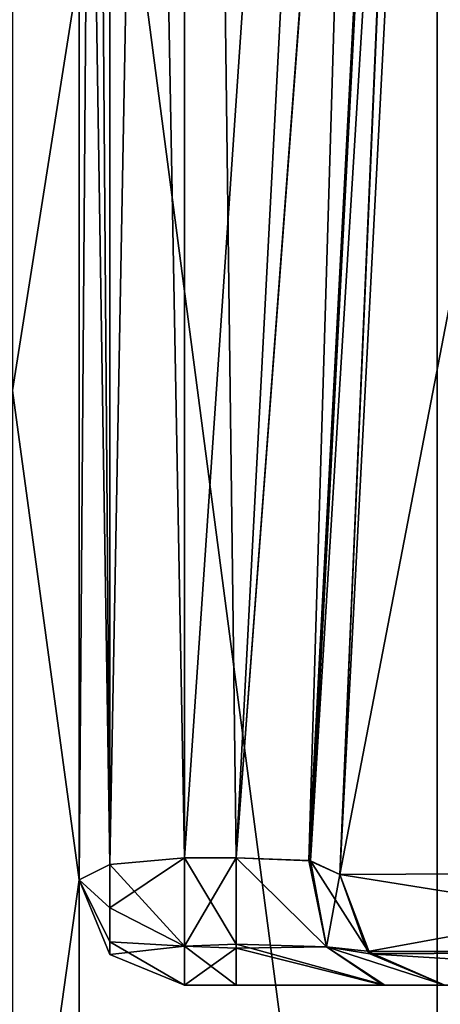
# Model space of a CAD drawing. Header units: inches. Extents: x -10 to 10, y -2.3 to 4.3.
# Tile 15 of 256: x -9.119 to -8.999, y -1.61 to -1.33. Entities that reach past the tile are written whole.
import ezdxf

# ---------------------------------------------------------------- set-up
doc = ezdxf.new("R2010")
doc.units = ezdxf.units.IN
doc.header["$LTSCALE"] = 65.185185
doc.header["$MEASUREMENT"] = 0
for name, color, linetype in [('140', 7, 'CONTINUOUS'), ('166', 7, 'CONTINUOUS'), ('167', 7, 'CONTINUOUS'), ('168', 7, 'CONTINUOUS'), ('169', 7, 'CONTINUOUS'), ('1697', 7, 'CONTINUOUS'), ('1698', 7, 'CONTINUOUS'), ('170', 7, 'CONTINUOUS'), ('1709', 7, 'CONTINUOUS'), ('171', 7, 'CONTINUOUS'), ('1710', 7, 'CONTINUOUS'), ('1711', 7, 'CONTINUOUS'), ('1712', 7, 'CONTINUOUS'), ('1713', 7, 'CONTINUOUS'), ('1714', 7, 'CONTINUOUS'), ('172', 7, 'CONTINUOUS'), ('173', 7, 'CONTINUOUS'), ('174', 7, 'CONTINUOUS'), ('175', 7, 'CONTINUOUS'), ('179', 7, 'CONTINUOUS'), ('180', 7, 'CONTINUOUS'), ('181', 7, 'CONTINUOUS'), ('182', 7, 'CONTINUOUS'), ('183', 7, 'CONTINUOUS'), ('184', 7, 'CONTINUOUS'), ('185', 7, 'CONTINUOUS'), ('186', 7, 'CONTINUOUS'), ('187', 7, 'CONTINUOUS'), ('188', 7, 'CONTINUOUS'), ('189', 7, 'CONTINUOUS'), ('190', 7, 'CONTINUOUS'), ('191', 7, 'CONTINUOUS'), ('192', 7, 'CONTINUOUS'), ('193', 7, 'CONTINUOUS'), ('194', 7, 'CONTINUOUS'), ('8190', 7, 'CONTINUOUS'), ('8191', 7, 'CONTINUOUS'), ('8192', 7, 'CONTINUOUS'), ('8195', 7, 'CONTINUOUS'), ('8196', 7, 'CONTINUOUS'), ('8576', 7, 'CONTINUOUS'), ('8581', 7, 'CONTINUOUS'), ('8585', 7, 'CONTINUOUS'), ('8594', 7, 'CONTINUOUS'), ('9478', 7, 'CONTINUOUS'), ('9479', 7, 'CONTINUOUS'), ('9480', 7, 'CONTINUOUS')]:
    doc.layers.add(name, color=color, linetype=linetype)

msp = doc.modelspace()

# ---------------------------------------------------------------- linework, layer by layer
at = {"layer": '140', "linetype": 'Continuous'}
for points in [[(-9.072, -1.605, -3.30368), (-9.05722, -1.605, -3.30368), (-9.072, -1.605, -0.69632), (-9.072, -1.605, -3.30368)], [(-9.072, -1.605, -0.69632), (-9.05722, -1.605, -3.30368), (-9.05722, -1.605, -0.69632), (-9.072, -1.605, -0.69632)], [(-9.072, -1.605, 0.69632), (-9.05722, -1.605, 0.69632), (-9.072, -1.605, 3.30368), (-9.072, -1.605, 0.69632)], [(-9.072, -1.605, 3.30368), (-9.05722, -1.605, 0.69632), (-9.05722, -1.605, 3.30368), (-9.072, -1.605, 3.30368)], [(-9.05722, -1.605, -3.30368), (-9.01489, -1.605, -3.3217), (-9.05722, -1.605, -0.69632), (-9.05722, -1.605, -3.30368)], [(-9.05722, -1.605, -0.69632), (-9.01489, -1.605, -3.3217), (-9.01535, -1.605, -0.67878), (-9.05722, -1.605, -0.69632)], [(-9.05722, -1.605, 0.69632), (-9.01491, -1.605, 0.67832), (-9.05722, -1.605, 3.30368), (-9.05722, -1.605, 0.69632)], [(-9.05722, -1.605, 3.30368), (-9.01491, -1.605, 0.67832), (-9.01535, -1.605, 3.32122), (-9.05722, -1.605, 3.30368)], [(-9.01489, -1.605, -3.3217), (-8.99779, -1.605, -3.36436), (-9.01535, -1.605, -0.67878), (-9.01489, -1.605, -3.3217)], [(-9.01535, -1.605, -0.67878), (-8.99779, -1.605, -3.36436), (-8.99779, -1.605, -0.63564), (-9.01535, -1.605, -0.67878)], [(-9.01491, -1.605, 0.67832), (-8.99779, -1.605, 0.63564), (-9.01535, -1.605, 3.32122), (-9.01491, -1.605, 0.67832)], [(-9.01535, -1.605, 3.32122), (-8.99779, -1.605, 0.63564), (-8.99779, -1.605, 3.36436), (-9.01535, -1.605, 3.32122)]]:
    msp.add_3dface(points, dxfattribs=at)
at = {"layer": '166', "linetype": 'Continuous'}
for points in [[(-9.02775, -1.57343, 4.17837), (-8.89055, -1.59542, 4.49055), (-8.89606, -1.57278, 4.49628), (-9.02775, -1.57343, 4.17837)], [(-9.01919, -1.59603, 4.17837), (-8.89055, -1.59542, 4.49055), (-9.02775, -1.57343, 4.17837), (-9.01919, -1.59603, 4.17837)], [(-9.01919, -1.59603, 4.17837), (-8.87501, -1.605, 4.475), (-8.89055, -1.59542, 4.49055), (-9.01919, -1.59603, 4.17837)], [(-8.99779, -1.605, 4.17822), (-8.87501, -1.605, 4.475), (-9.01919, -1.59603, 4.17837), (-8.99779, -1.605, 4.17822)]]:
    msp.add_3dface(points, dxfattribs=at)
at = {"layer": '167', "linetype": 'Continuous'}
for points in [[(-9.01919, -1.59603, 4.17837), (-9.02775, -1.57343, 4.17837), (-9.01993, -1.59525, 3.36436), (-9.01919, -1.59603, 4.17837)], [(-9.01993, -1.59525, 3.36436), (-9.02775, -1.57343, 4.17837), (-9.02775, -1.57343, 3.36436), (-9.01993, -1.59525, 3.36436)], [(-8.99779, -1.605, 3.36436), (-9.01919, -1.59603, 4.17837), (-9.01993, -1.59525, 3.36436), (-8.99779, -1.605, 3.36436)], [(-8.99779, -1.605, 3.36436), (-8.99779, -1.605, 4.17822), (-9.01919, -1.59603, 4.17837), (-8.99779, -1.605, 3.36436)]]:
    msp.add_3dface(points, dxfattribs=at)
at = {"layer": '168', "linetype": 'Continuous'}
for points in [[(-9.05722, -1.56876, 3.33303), (-9.05722, -1.59447, 3.3265), (-9.03151, -1.59409, 3.3378), (-9.05722, -1.56876, 3.33303)], [(-9.03656, -1.56949, 3.34171), (-9.05722, -1.56876, 3.33303), (-9.03151, -1.59409, 3.3378), (-9.03656, -1.56949, 3.34171)], [(-9.02775, -1.57343, 3.36436), (-9.03656, -1.56949, 3.34171), (-9.03151, -1.59409, 3.3378), (-9.02775, -1.57343, 3.36436)], [(-9.01993, -1.59525, 3.36436), (-9.02775, -1.57343, 3.36436), (-9.03151, -1.59409, 3.3378), (-9.01993, -1.59525, 3.36436)], [(-9.05722, -1.59447, 3.3265), (-9.01535, -1.605, 3.32122), (-9.03151, -1.59409, 3.3378), (-9.05722, -1.59447, 3.3265)], [(-9.05722, -1.605, 3.30368), (-9.01535, -1.605, 3.32122), (-9.05722, -1.59447, 3.3265), (-9.05722, -1.605, 3.30368)], [(-9.01535, -1.605, 3.32122), (-8.99779, -1.605, 3.36436), (-9.03151, -1.59409, 3.3378), (-9.01535, -1.605, 3.32122)], [(-8.99779, -1.605, 3.36436), (-9.01993, -1.59525, 3.36436), (-9.03151, -1.59409, 3.3378), (-8.99779, -1.605, 3.36436)]]:
    msp.add_3dface(points, dxfattribs=at)
at = {"layer": '169', "linetype": 'Continuous'}
for points in [[(-9.05722, -1.59447, 3.3265), (-9.05722, -1.56876, 3.33303), (-9.072, -1.59388, 3.327), (-9.05722, -1.59447, 3.3265)], [(-9.05722, -1.56876, 3.33303), (-9.072, -1.56876, 3.33303), (-9.072, -1.59388, 3.327), (-9.05722, -1.56876, 3.33303)], [(-9.072, -1.605, 3.30368), (-9.05722, -1.59447, 3.3265), (-9.072, -1.59388, 3.327), (-9.072, -1.605, 3.30368)], [(-9.072, -1.605, 3.30368), (-9.05722, -1.605, 3.30368), (-9.05722, -1.59447, 3.3265), (-9.072, -1.605, 3.30368)]]:
    msp.add_3dface(points, dxfattribs=at)
at = {"layer": '1697', "linetype": 'Continuous'}
for points in [[(-9.072, -0.42104, 3.08907), (-9.072, -1.56876, 3.33303), (-9.0087, -0.64284, 3.13622), (-9.072, -0.42104, 3.08907)], [(-9.072, -1.56876, 3.33303), (-9.05722, -1.56876, 3.33303), (-9.0087, -0.64284, 3.13622), (-9.072, -1.56876, 3.33303)]]:
    msp.add_3dface(points, dxfattribs=at)
at = {"layer": '1698', "linetype": 'Continuous'}
for points in [[(-9.102, -0.42728, 3.05973), (-9.09321, -1.57059, 3.32443), (-9.09321, -0.42287, 3.08048), (-9.102, -0.42728, 3.05973)], [(-9.072, -1.56876, 3.33303), (-9.072, -0.42104, 3.08907), (-9.09321, -0.42287, 3.08048), (-9.072, -1.56876, 3.33303)], [(-9.09321, -1.57059, 3.32443), (-9.072, -1.56876, 3.33303), (-9.09321, -0.42287, 3.08048), (-9.09321, -1.57059, 3.32443)], [(-9.09321, -1.57059, 3.32443), (-9.102, -0.42728, 3.05973), (-9.102, -1.01198, 3.18401), (-9.09321, -1.57059, 3.32443)], [(-9.102, -1.575, 3.30368), (-9.09321, -1.57059, 3.32443), (-9.102, -1.01198, 3.18401), (-9.102, -1.575, 3.30368)]]:
    msp.add_3dface(points, dxfattribs=at)
at = {"layer": '170', "linetype": 'Continuous'}
for points in [[(-9.072, -1.59388, 3.327), (-9.072, -1.56876, 3.33303), (-9.09321, -1.58295, 3.32335), (-9.072, -1.59388, 3.327)], [(-9.09321, -1.58295, 3.32335), (-9.072, -1.56876, 3.33303), (-9.09321, -1.57059, 3.32443), (-9.09321, -1.58295, 3.32335)], [(-9.09321, -1.58295, 3.32335), (-9.09321, -1.57059, 3.32443), (-9.102, -1.575, 3.30368), (-9.09321, -1.58295, 3.32335)], [(-9.09321, -1.59621, 3.30368), (-9.09321, -1.59259, 3.31555), (-9.102, -1.575, 3.30368), (-9.09321, -1.59621, 3.30368)], [(-9.09321, -1.59259, 3.31555), (-9.09321, -1.58295, 3.32335), (-9.102, -1.575, 3.30368), (-9.09321, -1.59259, 3.31555)], [(-9.09321, -1.59259, 3.31555), (-9.072, -1.59388, 3.327), (-9.09321, -1.58295, 3.32335), (-9.09321, -1.59259, 3.31555)], [(-9.09321, -1.59621, 3.30368), (-9.072, -1.59388, 3.327), (-9.09321, -1.59259, 3.31555), (-9.09321, -1.59621, 3.30368)], [(-9.072, -1.605, 3.30368), (-9.072, -1.59388, 3.327), (-9.09321, -1.59621, 3.30368), (-9.072, -1.605, 3.30368)]]:
    msp.add_3dface(points, dxfattribs=at)
at = {"layer": '1709', "linetype": 'Continuous'}
for points in [[(-9.072, -0.42104, -0.91093), (-9.072, -1.56876, -0.66697), (-9.0087, -0.64284, -0.86378), (-9.072, -0.42104, -0.91093)], [(-9.072, -1.56876, -0.66697), (-9.05722, -1.56876, -0.66697), (-9.0087, -0.64284, -0.86378), (-9.072, -1.56876, -0.66697)]]:
    msp.add_3dface(points, dxfattribs=at)
at = {"layer": '171', "linetype": 'Continuous'}
for points in [[(-9.09321, -1.59621, 3.30368), (-9.102, -1.575, 3.30368), (-9.09321, -1.59621, 0.69632), (-9.09321, -1.59621, 3.30368)], [(-9.102, -1.575, 3.30368), (-9.102, -1.575, 2.85978), (-9.09321, -1.59621, 0.69632), (-9.102, -1.575, 3.30368)], [(-9.102, -1.575, 2.85978), (-9.102, -1.575, 1.14022), (-9.09321, -1.59621, 0.69632), (-9.102, -1.575, 2.85978)], [(-9.09321, -1.59621, 0.69632), (-9.102, -1.575, 1.14022), (-9.102, -1.575, 0.69632), (-9.09321, -1.59621, 0.69632)], [(-9.072, -1.605, 0.69632), (-9.072, -1.605, 3.30368), (-9.09321, -1.59621, 3.30368), (-9.072, -1.605, 0.69632)], [(-9.072, -1.605, 0.69632), (-9.09321, -1.59621, 3.30368), (-9.09321, -1.59621, 0.69632), (-9.072, -1.605, 0.69632)]]:
    msp.add_3dface(points, dxfattribs=at)
at = {"layer": '1710', "linetype": 'Continuous'}
for points in [[(-9.102, -0.42728, -0.94027), (-9.09321, -1.57059, -0.67557), (-9.09321, -0.42287, -0.91952), (-9.102, -0.42728, -0.94027)], [(-9.072, -1.56876, -0.66697), (-9.072, -0.42104, -0.91093), (-9.09321, -0.42287, -0.91952), (-9.072, -1.56876, -0.66697)], [(-9.09321, -1.57059, -0.67557), (-9.072, -1.56876, -0.66697), (-9.09321, -0.42287, -0.91952), (-9.09321, -1.57059, -0.67557)], [(-9.102, -1.575, -0.69632), (-9.09321, -1.57059, -0.67557), (-9.102, -0.42728, -0.94027), (-9.102, -1.575, -0.69632)]]:
    msp.add_3dface(points, dxfattribs=at)
at = {"layer": '1711', "linetype": 'Continuous'}
for points in [[(-9.102, -0.15978, -2.89574), (-9.102, -1.575, -0.69632), (-9.102, -0.055, -2.6), (-9.102, -0.15978, -2.89574)], [(-9.102, -0.055, -2.6), (-9.102, -1.575, -0.69632), (-9.102, -0.055, -1.4), (-9.102, -0.055, -2.6)], [(-9.102, -0.055, -1.4), (-9.102, -1.575, -0.69632), (-9.102, -0.15979, -1.10425), (-9.102, -0.055, -1.4)], [(-9.102, -0.42728, -3.05973), (-9.102, -1.575, -0.69632), (-9.102, -0.15978, -2.89574), (-9.102, -0.42728, -3.05973)], [(-9.102, -1.575, -0.69632), (-9.102, -0.42728, -0.94027), (-9.102, -0.15979, -1.10425), (-9.102, -1.575, -0.69632)], [(-9.102, -1.575, -3.30368), (-9.102, -1.575, -0.69632), (-9.102, -0.42728, -3.05973), (-9.102, -1.575, -3.30368)]]:
    msp.add_3dface(points, dxfattribs=at)
at = {"layer": '1712', "linetype": 'Continuous'}
for points in [[(-9.09321, -1.57059, -3.32443), (-9.102, -1.575, -3.30368), (-9.09321, -0.42287, -3.08048), (-9.09321, -1.57059, -3.32443)], [(-9.102, -1.575, -3.30368), (-9.102, -0.42728, -3.05973), (-9.09321, -0.42287, -3.08048), (-9.102, -1.575, -3.30368)], [(-9.072, -1.56876, -3.33303), (-9.09321, -1.57059, -3.32443), (-9.072, -0.42104, -3.08907), (-9.072, -1.56876, -3.33303)], [(-9.072, -0.42104, -3.08907), (-9.09321, -1.57059, -3.32443), (-9.09321, -0.42287, -3.08048), (-9.072, -0.42104, -3.08907)]]:
    msp.add_3dface(points, dxfattribs=at)
at = {"layer": '1713', "linetype": 'Continuous'}
for points in [[(-9.05722, -1.56876, -3.33303), (-9.072, -1.56876, -3.33303), (-9.072, -0.42104, -3.08907), (-9.05722, -1.56876, -3.33303)], [(-9.05722, -1.56876, -3.33303), (-9.072, -0.42104, -3.08907), (-9.0087, -0.64284, -3.13622), (-9.05722, -1.56876, -3.33303)]]:
    msp.add_3dface(points, dxfattribs=at)
at = {"layer": '1714', "linetype": 'Continuous'}
for points in [[(-9.02775, -1.57343, -3.36436), (-9.0361, -1.56954, -3.3422), (-8.97874, -0.63817, -3.16556), (-9.02775, -1.57343, -3.36436)], [(-8.97874, -0.63817, -3.16556), (-9.0361, -1.56954, -3.3422), (-8.98765, -0.64209, -3.1449), (-8.97874, -0.63817, -3.16556)], [(-9.0361, -1.56954, -3.3422), (-9.05722, -1.56876, -3.33303), (-8.98765, -0.64209, -3.1449), (-9.0361, -1.56954, -3.3422)], [(-9.05722, -1.56876, -3.33303), (-9.0087, -0.64284, -3.13622), (-8.98765, -0.64209, -3.1449), (-9.05722, -1.56876, -3.33303)]]:
    msp.add_3dface(points, dxfattribs=at)
at = {"layer": '172', "linetype": 'Continuous'}
for points in [[(-9.102, -1.575, 1.14022), (-9.102, -1.575, 2.85978), (-9.102, -1.83643, 1.53526), (-9.102, -1.575, 1.14022)], [(-9.102, -1.83643, 1.53526), (-9.102, -1.575, 2.85978), (-9.102, -1.92816, 2), (-9.102, -1.83643, 1.53526)], [(-9.102, -1.92816, 2), (-9.102, -1.575, 2.85978), (-9.102, -1.92814, 2.00763), (-9.102, -1.92816, 2)], [(-9.102, -1.92814, 2.00763), (-9.102, -1.575, 2.85978), (-9.102, -1.83497, 2.46827), (-9.102, -1.92814, 2.00763)]]:
    msp.add_3dface(points, dxfattribs=at)
at = {"layer": '173', "linetype": 'Continuous'}
for points in [[(-9.12095, -1.43569, 0.99428), (-9.12095, -1.08915, 0.81771), (-9.102, -1.3154, 0.94007), (-9.12095, -1.43569, 0.99428)], [(-9.102, -1.575, 1.14022), (-9.12095, -1.43569, 0.99428), (-9.102, -1.3154, 0.94007), (-9.102, -1.575, 1.14022)], [(-9.12095, -1.43569, 0.99428), (-9.102, -1.575, 1.14022), (-9.12095, -1.71072, 1.26931), (-9.12095, -1.43569, 0.99428)], [(-9.102, -1.575, 1.14022), (-9.102, -1.83643, 1.53526), (-9.12095, -1.71072, 1.26931), (-9.102, -1.575, 1.14022)]]:
    msp.add_3dface(points, dxfattribs=at)
at = {"layer": '174', "linetype": 'Continuous'}
for points in [[(-9.102, -1.01198, 0.81599), (-9.102, -1.575, 0.69632), (-9.102, -1.3154, 0.94007), (-9.102, -1.01198, 0.81599)], [(-9.102, -1.575, 0.69632), (-9.102, -1.575, 1.14022), (-9.102, -1.3154, 0.94007), (-9.102, -1.575, 0.69632)]]:
    msp.add_3dface(points, dxfattribs=at)
at = {"layer": '175', "linetype": 'Continuous'}
for points in [[(-9.102, -1.575, 0.69632), (-9.102, -1.01198, 0.81599), (-9.09321, -0.42287, 0.91952), (-9.102, -1.575, 0.69632)], [(-9.09321, -1.57059, 0.67557), (-9.102, -1.575, 0.69632), (-9.09321, -0.42287, 0.91952), (-9.09321, -1.57059, 0.67557)], [(-9.072, -1.56876, 0.66697), (-9.09321, -1.57059, 0.67557), (-9.072, -0.42104, 0.91093), (-9.072, -1.56876, 0.66697)], [(-9.072, -0.42104, 0.91093), (-9.09321, -1.57059, 0.67557), (-9.09321, -0.42287, 0.91952), (-9.072, -0.42104, 0.91093)]]:
    msp.add_3dface(points, dxfattribs=at)
at = {"layer": '179', "linetype": 'Continuous'}
for points in [[(-9.072, -1.56876, 0.66697), (-9.072, -0.42104, 0.91093), (-9.05722, -1.56876, 0.66697), (-9.072, -1.56876, 0.66697)], [(-9.05722, -1.56876, 0.66697), (-9.072, -0.42104, 0.91093), (-9.0087, -0.64284, 0.86378), (-9.05722, -1.56876, 0.66697)]]:
    msp.add_3dface(points, dxfattribs=at)
at = {"layer": '180', "linetype": 'Continuous'}
for points in [[(-9.072, -1.56876, 0.66697), (-9.05722, -1.56876, 0.66697), (-9.05722, -1.59327, 0.67252), (-9.072, -1.56876, 0.66697)], [(-9.072, -1.56876, 0.66697), (-9.05722, -1.59327, 0.67252), (-9.072, -1.59388, 0.673), (-9.072, -1.56876, 0.66697)], [(-9.05722, -1.59327, 0.67252), (-9.05722, -1.605, 0.69632), (-9.072, -1.59388, 0.673), (-9.05722, -1.59327, 0.67252)], [(-9.05722, -1.605, 0.69632), (-9.072, -1.605, 0.69632), (-9.072, -1.59388, 0.673), (-9.05722, -1.605, 0.69632)]]:
    msp.add_3dface(points, dxfattribs=at)
at = {"layer": '181', "linetype": 'Continuous'}
for points in [[(-9.09321, -1.57059, 0.67557), (-9.072, -1.56876, 0.66697), (-9.072, -1.59388, 0.673), (-9.09321, -1.57059, 0.67557)], [(-9.102, -1.575, 0.69632), (-9.09321, -1.57059, 0.67557), (-9.09321, -1.58295, 0.67665), (-9.102, -1.575, 0.69632)], [(-9.09321, -1.57059, 0.67557), (-9.072, -1.59388, 0.673), (-9.09321, -1.58295, 0.67665), (-9.09321, -1.57059, 0.67557)], [(-9.09321, -1.59621, 0.69632), (-9.102, -1.575, 0.69632), (-9.09321, -1.59259, 0.68445), (-9.09321, -1.59621, 0.69632)], [(-9.102, -1.575, 0.69632), (-9.09321, -1.58295, 0.67665), (-9.09321, -1.59259, 0.68445), (-9.102, -1.575, 0.69632)], [(-9.09321, -1.58295, 0.67665), (-9.072, -1.59388, 0.673), (-9.09321, -1.59259, 0.68445), (-9.09321, -1.58295, 0.67665)], [(-9.072, -1.605, 0.69632), (-9.09321, -1.59621, 0.69632), (-9.09321, -1.59259, 0.68445), (-9.072, -1.605, 0.69632)], [(-9.072, -1.59388, 0.673), (-9.072, -1.605, 0.69632), (-9.09321, -1.59259, 0.68445), (-9.072, -1.59388, 0.673)]]:
    msp.add_3dface(points, dxfattribs=at)
at = {"layer": '182', "linetype": 'Continuous'}
for points in [[(-9.05722, -1.59327, 0.67252), (-9.05722, -1.56876, 0.66697), (-9.03152, -1.59409, 0.66222), (-9.05722, -1.59327, 0.67252)], [(-9.03152, -1.59409, 0.66222), (-9.05722, -1.56876, 0.66697), (-9.03611, -1.56954, 0.65781), (-9.03152, -1.59409, 0.66222)], [(-9.02775, -1.57343, 0.63564), (-9.0192, -1.59602, 0.63564), (-9.03611, -1.56954, 0.65781), (-9.02775, -1.57343, 0.63564)], [(-9.03611, -1.56954, 0.65781), (-9.0192, -1.59602, 0.63564), (-9.03152, -1.59409, 0.66222), (-9.03611, -1.56954, 0.65781)], [(-9.01491, -1.605, 0.67832), (-9.05722, -1.59327, 0.67252), (-9.03152, -1.59409, 0.66222), (-9.01491, -1.605, 0.67832)], [(-9.01491, -1.605, 0.67832), (-9.05722, -1.605, 0.69632), (-9.05722, -1.59327, 0.67252), (-9.01491, -1.605, 0.67832)], [(-8.99779, -1.605, 0.63564), (-9.01491, -1.605, 0.67832), (-9.03152, -1.59409, 0.66222), (-8.99779, -1.605, 0.63564)], [(-9.0192, -1.59602, 0.63564), (-8.99779, -1.605, 0.63564), (-9.03152, -1.59409, 0.66222), (-9.0192, -1.59602, 0.63564)]]:
    msp.add_3dface(points, dxfattribs=at)
at = {"layer": '183', "linetype": 'Continuous'}
for points in [[(-9.0192, -1.59602, 0.63564), (-9.02775, -1.57343, 0.63564), (-9.01993, -1.59525, -0.63564), (-9.0192, -1.59602, 0.63564)], [(-9.01993, -1.59525, -0.63564), (-9.02775, -1.57343, 0.63564), (-9.02775, -1.57343, -0.63564), (-9.01993, -1.59525, -0.63564)], [(-8.99779, -1.605, -0.63564), (-9.0192, -1.59602, 0.63564), (-9.01993, -1.59525, -0.63564), (-8.99779, -1.605, -0.63564)], [(-8.99779, -1.605, -0.63564), (-8.99779, -1.605, 0.63564), (-9.0192, -1.59602, 0.63564), (-8.99779, -1.605, -0.63564)]]:
    msp.add_3dface(points, dxfattribs=at)
at = {"layer": '184', "linetype": 'Continuous'}
for points in [[(-9.05722, -1.56876, -0.66697), (-9.05722, -1.59447, -0.6735), (-9.03151, -1.59409, -0.6622), (-9.05722, -1.56876, -0.66697)], [(-9.03656, -1.56949, -0.65829), (-9.05722, -1.56876, -0.66697), (-9.03151, -1.59409, -0.6622), (-9.03656, -1.56949, -0.65829)], [(-9.02775, -1.57343, -0.63564), (-9.03656, -1.56949, -0.65829), (-9.03151, -1.59409, -0.6622), (-9.02775, -1.57343, -0.63564)], [(-9.01993, -1.59525, -0.63564), (-9.02775, -1.57343, -0.63564), (-9.03151, -1.59409, -0.6622), (-9.01993, -1.59525, -0.63564)], [(-9.05722, -1.59447, -0.6735), (-9.01535, -1.605, -0.67878), (-9.03151, -1.59409, -0.6622), (-9.05722, -1.59447, -0.6735)], [(-9.05722, -1.605, -0.69632), (-9.01535, -1.605, -0.67878), (-9.05722, -1.59447, -0.6735), (-9.05722, -1.605, -0.69632)], [(-9.01535, -1.605, -0.67878), (-8.99779, -1.605, -0.63564), (-9.03151, -1.59409, -0.6622), (-9.01535, -1.605, -0.67878)], [(-8.99779, -1.605, -0.63564), (-9.01993, -1.59525, -0.63564), (-9.03151, -1.59409, -0.6622), (-8.99779, -1.605, -0.63564)]]:
    msp.add_3dface(points, dxfattribs=at)
at = {"layer": '185', "linetype": 'Continuous'}
for points in [[(-9.05722, -1.59447, -0.6735), (-9.05722, -1.56876, -0.66697), (-9.072, -1.59388, -0.673), (-9.05722, -1.59447, -0.6735)], [(-9.05722, -1.56876, -0.66697), (-9.072, -1.56876, -0.66697), (-9.072, -1.59388, -0.673), (-9.05722, -1.56876, -0.66697)], [(-9.072, -1.605, -0.69632), (-9.05722, -1.59447, -0.6735), (-9.072, -1.59388, -0.673), (-9.072, -1.605, -0.69632)], [(-9.072, -1.605, -0.69632), (-9.05722, -1.605, -0.69632), (-9.05722, -1.59447, -0.6735), (-9.072, -1.605, -0.69632)]]:
    msp.add_3dface(points, dxfattribs=at)
at = {"layer": '186', "linetype": 'Continuous'}
for points in [[(-9.072, -1.59388, -0.673), (-9.072, -1.56876, -0.66697), (-9.09321, -1.58295, -0.67665), (-9.072, -1.59388, -0.673)], [(-9.09321, -1.58295, -0.67665), (-9.072, -1.56876, -0.66697), (-9.09321, -1.57059, -0.67557), (-9.09321, -1.58295, -0.67665)], [(-9.09321, -1.58295, -0.67665), (-9.09321, -1.57059, -0.67557), (-9.102, -1.575, -0.69632), (-9.09321, -1.58295, -0.67665)], [(-9.09321, -1.59621, -0.69632), (-9.09321, -1.59259, -0.68445), (-9.102, -1.575, -0.69632), (-9.09321, -1.59621, -0.69632)], [(-9.09321, -1.59259, -0.68445), (-9.09321, -1.58295, -0.67665), (-9.102, -1.575, -0.69632), (-9.09321, -1.59259, -0.68445)], [(-9.09321, -1.59259, -0.68445), (-9.072, -1.59388, -0.673), (-9.09321, -1.58295, -0.67665), (-9.09321, -1.59259, -0.68445)], [(-9.09321, -1.59621, -0.69632), (-9.072, -1.59388, -0.673), (-9.09321, -1.59259, -0.68445), (-9.09321, -1.59621, -0.69632)], [(-9.072, -1.605, -0.69632), (-9.072, -1.59388, -0.673), (-9.09321, -1.59621, -0.69632), (-9.072, -1.605, -0.69632)]]:
    msp.add_3dface(points, dxfattribs=at)
at = {"layer": '187', "linetype": 'Continuous'}
for points in [[(-9.09321, -1.59621, -0.69632), (-9.102, -1.575, -0.69632), (-9.09321, -1.59621, -3.30368), (-9.09321, -1.59621, -0.69632)], [(-9.09321, -1.59621, -3.30368), (-9.102, -1.575, -0.69632), (-9.102, -1.575, -3.30368), (-9.09321, -1.59621, -3.30368)], [(-9.072, -1.605, -3.30368), (-9.072, -1.605, -0.69632), (-9.09321, -1.59621, -0.69632), (-9.072, -1.605, -3.30368)], [(-9.072, -1.605, -3.30368), (-9.09321, -1.59621, -0.69632), (-9.09321, -1.59621, -3.30368), (-9.072, -1.605, -3.30368)]]:
    msp.add_3dface(points, dxfattribs=at)
at = {"layer": '188', "linetype": 'Continuous'}
for points in [[(-9.072, -1.56876, -3.33303), (-9.072, -1.59388, -3.327), (-9.09321, -1.57059, -3.32443), (-9.072, -1.56876, -3.33303)], [(-9.102, -1.575, -3.30368), (-9.09321, -1.57059, -3.32443), (-9.09321, -1.58295, -3.32335), (-9.102, -1.575, -3.30368)], [(-9.09321, -1.57059, -3.32443), (-9.072, -1.59388, -3.327), (-9.09321, -1.58295, -3.32335), (-9.09321, -1.57059, -3.32443)], [(-9.09321, -1.59621, -3.30368), (-9.102, -1.575, -3.30368), (-9.09321, -1.59259, -3.31555), (-9.09321, -1.59621, -3.30368)], [(-9.102, -1.575, -3.30368), (-9.09321, -1.58295, -3.32335), (-9.09321, -1.59259, -3.31555), (-9.102, -1.575, -3.30368)], [(-9.09321, -1.58295, -3.32335), (-9.072, -1.59388, -3.327), (-9.09321, -1.59259, -3.31555), (-9.09321, -1.58295, -3.32335)], [(-9.072, -1.605, -3.30368), (-9.09321, -1.59621, -3.30368), (-9.09321, -1.59259, -3.31555), (-9.072, -1.605, -3.30368)], [(-9.072, -1.59388, -3.327), (-9.072, -1.605, -3.30368), (-9.09321, -1.59259, -3.31555), (-9.072, -1.59388, -3.327)]]:
    msp.add_3dface(points, dxfattribs=at)
at = {"layer": '189', "linetype": 'Continuous'}
for points in [[(-9.072, -1.59388, -3.327), (-9.072, -1.56876, -3.33303), (-9.05722, -1.59327, -3.32748), (-9.072, -1.59388, -3.327)], [(-9.05722, -1.59327, -3.32748), (-9.072, -1.56876, -3.33303), (-9.05722, -1.56876, -3.33303), (-9.05722, -1.59327, -3.32748)], [(-9.05722, -1.605, -3.30368), (-9.072, -1.59388, -3.327), (-9.05722, -1.59327, -3.32748), (-9.05722, -1.605, -3.30368)], [(-9.05722, -1.605, -3.30368), (-9.072, -1.605, -3.30368), (-9.072, -1.59388, -3.327), (-9.05722, -1.605, -3.30368)]]:
    msp.add_3dface(points, dxfattribs=at)
at = {"layer": '190', "linetype": 'Continuous'}
for points in [[(-9.05722, -1.59327, -3.32748), (-9.05722, -1.56876, -3.33303), (-9.03151, -1.59409, -3.33779), (-9.05722, -1.59327, -3.32748)], [(-9.03151, -1.59409, -3.33779), (-9.05722, -1.56876, -3.33303), (-9.0361, -1.56954, -3.3422), (-9.03151, -1.59409, -3.33779)], [(-9.02775, -1.57343, -3.36436), (-9.0192, -1.59602, -3.36436), (-9.0361, -1.56954, -3.3422), (-9.02775, -1.57343, -3.36436)], [(-9.0361, -1.56954, -3.3422), (-9.0192, -1.59602, -3.36436), (-9.03151, -1.59409, -3.33779), (-9.0361, -1.56954, -3.3422)], [(-9.01489, -1.605, -3.3217), (-9.05722, -1.59327, -3.32748), (-9.03151, -1.59409, -3.33779), (-9.01489, -1.605, -3.3217)], [(-9.01489, -1.605, -3.3217), (-9.05722, -1.605, -3.30368), (-9.05722, -1.59327, -3.32748), (-9.01489, -1.605, -3.3217)], [(-8.99779, -1.605, -3.36436), (-9.01489, -1.605, -3.3217), (-9.03151, -1.59409, -3.33779), (-8.99779, -1.605, -3.36436)], [(-9.0192, -1.59602, -3.36436), (-8.99779, -1.605, -3.36436), (-9.03151, -1.59409, -3.33779), (-9.0192, -1.59602, -3.36436)]]:
    msp.add_3dface(points, dxfattribs=at)
at = {"layer": '191', "linetype": 'Continuous'}
for points in [[(-9.0192, -1.59602, -3.36436), (-9.02775, -1.57343, -3.36436), (-9.01977, -1.59542, -4.17837), (-9.0192, -1.59602, -3.36436)], [(-9.01977, -1.59542, -4.17837), (-9.02775, -1.57343, -3.36436), (-9.02775, -1.57343, -4.17837), (-9.01977, -1.59542, -4.17837)], [(-8.99779, -1.605, -4.17822), (-9.0192, -1.59602, -3.36436), (-9.01977, -1.59542, -4.17837), (-8.99779, -1.605, -4.17822)], [(-8.99779, -1.605, -4.17822), (-8.99779, -1.605, -3.36436), (-9.0192, -1.59602, -3.36436), (-8.99779, -1.605, -4.17822)]]:
    msp.add_3dface(points, dxfattribs=at)
at = {"layer": '192', "linetype": 'Continuous'}
for points in [[(-9.02775, -1.57343, -4.17837), (-9.02775, -1.57343, -3.36436), (-8.97874, -0.63817, -4.12935), (-9.02775, -1.57343, -4.17837)], [(-8.97874, -0.63817, -4.12935), (-9.02775, -1.57343, -3.36436), (-8.97874, -0.63817, -3.16556), (-8.97874, -0.63817, -4.12935)]]:
    msp.add_3dface(points, dxfattribs=at)
at = {"layer": '193', "linetype": 'Continuous'}
for points in [[(-9.02775, -1.57343, -4.17837), (-8.97874, -0.63817, -4.12935), (-8.84704, -0.63741, -4.44726), (-9.02775, -1.57343, -4.17837)], [(-8.89617, -1.57278, -4.49617), (-9.02775, -1.57343, -4.17837), (-8.84704, -0.63741, -4.44726), (-8.89617, -1.57278, -4.49617)]]:
    msp.add_3dface(points, dxfattribs=at)
at = {"layer": '194', "linetype": 'Continuous'}
for points in [[(-9.01977, -1.59542, -4.17837), (-9.02775, -1.57343, -4.17837), (-8.89617, -1.57278, -4.49617), (-9.01977, -1.59542, -4.17837)], [(-9.01977, -1.59542, -4.17837), (-8.89617, -1.57278, -4.49617), (-8.89055, -1.59542, -4.49055), (-9.01977, -1.59542, -4.17837)], [(-8.99779, -1.605, -4.17822), (-9.01977, -1.59542, -4.17837), (-8.89055, -1.59542, -4.49055), (-8.99779, -1.605, -4.17822)]]:
    msp.add_3dface(points, dxfattribs=at)
at = {"layer": '8190', "linetype": 'Continuous'}
for points in [[(-9.02775, -1.57343, 0.63564), (-9.03611, -1.56954, 0.65781), (-8.97874, -0.63817, 0.83444), (-9.02775, -1.57343, 0.63564)], [(-9.03611, -1.56954, 0.65781), (-8.98796, -0.64214, 0.85539), (-8.97874, -0.63817, 0.83444), (-9.03611, -1.56954, 0.65781)], [(-9.05722, -1.56876, 0.66697), (-9.0087, -0.64284, 0.86378), (-8.98796, -0.64214, 0.85539), (-9.05722, -1.56876, 0.66697)], [(-9.03611, -1.56954, 0.65781), (-9.05722, -1.56876, 0.66697), (-8.98796, -0.64214, 0.85539), (-9.03611, -1.56954, 0.65781)]]:
    msp.add_3dface(points, dxfattribs=at)
at = {"layer": '8191', "linetype": 'Continuous'}
for points in [[(-9.02775, -1.57343, -0.63564), (-9.02775, -1.57343, 0.63564), (-8.97874, -0.63817, -0.83444), (-9.02775, -1.57343, -0.63564)], [(-9.02775, -1.57343, 0.63564), (-8.97874, -0.63817, 0.83444), (-8.97874, -0.63817, -0.83444), (-9.02775, -1.57343, 0.63564)]]:
    msp.add_3dface(points, dxfattribs=at)
at = {"layer": '8192', "linetype": 'Continuous'}
for points in [[(-9.02775, -1.57343, -0.63564), (-8.97874, -0.63817, -0.83444), (-8.98761, -0.64209, -0.85506), (-9.02775, -1.57343, -0.63564)], [(-9.05722, -1.56876, -0.66697), (-9.03656, -1.56949, -0.65829), (-9.0087, -0.64284, -0.86378), (-9.05722, -1.56876, -0.66697)], [(-9.03656, -1.56949, -0.65829), (-9.02775, -1.57343, -0.63564), (-8.98761, -0.64209, -0.85506), (-9.03656, -1.56949, -0.65829)], [(-9.0087, -0.64284, -0.86378), (-9.03656, -1.56949, -0.65829), (-8.98761, -0.64209, -0.85506), (-9.0087, -0.64284, -0.86378)]]:
    msp.add_3dface(points, dxfattribs=at)
at = {"layer": '8195', "linetype": 'Continuous'}
for points in [[(-9.102, -1.575, 3.30368), (-9.102, -1.01198, 3.18401), (-9.102, -1.3154, 3.05993), (-9.102, -1.575, 3.30368)], [(-9.102, -1.575, 2.85978), (-9.102, -1.575, 3.30368), (-9.102, -1.3154, 3.05993), (-9.102, -1.575, 2.85978)]]:
    msp.add_3dface(points, dxfattribs=at)
at = {"layer": '8196', "linetype": 'Continuous'}
for points in [[(-9.12095, -1.43569, 3.00572), (-9.102, -1.3154, 3.05993), (-9.12095, -1.08915, 3.18229), (-9.12095, -1.43569, 3.00572)], [(-9.102, -1.575, 2.85978), (-9.102, -1.3154, 3.05993), (-9.12095, -1.43569, 3.00572), (-9.102, -1.575, 2.85978)], [(-9.12095, -1.71072, 2.73069), (-9.102, -1.575, 2.85978), (-9.12095, -1.43569, 3.00572), (-9.12095, -1.71072, 2.73069)], [(-9.102, -1.83497, 2.46827), (-9.102, -1.575, 2.85978), (-9.12095, -1.71072, 2.73069), (-9.102, -1.83497, 2.46827)]]:
    msp.add_3dface(points, dxfattribs=at)
at = {"layer": '8576', "linetype": 'Continuous'}
for points in [[(-9, 0.545, 13.9861), (-9.19165, -1.955, 13.94786), (-9.19167, 0.545, 13.94785), (-9, 0.545, 13.9861)], [(-9, -1.955, 13.9861), (-9.19165, -1.955, 13.94786), (-9, 0.545, 13.9861), (-9, -1.955, 13.9861)]]:
    msp.add_3dface(points, dxfattribs=at)
at = {"layer": '8581', "linetype": 'Continuous'}
for points in [[(-9.32884, -1.955, 14.05488), (-9, -1.955, 14.1431), (-9.32883, 0.545, 14.05489), (-9.32884, -1.955, 14.05488)], [(-9.32883, 0.545, 14.05489), (-9, -1.955, 14.1431), (-9, 0.545, 14.1431), (-9.32883, 0.545, 14.05489)]]:
    msp.add_3dface(points, dxfattribs=at)
at = {"layer": '8585', "linetype": 'Continuous'}
for points in [[(-9, -1.955, 13.9861), (-9, 0.545, 13.9861), (-3.55711, 0.545, 13.9861), (-9, -1.955, 13.9861)], [(-9, -1.955, 13.9861), (-3.55711, 0.545, 13.9861), (-3.55711, -1.955, 13.9861), (-9, -1.955, 13.9861)]]:
    msp.add_3dface(points, dxfattribs=at)
at = {"layer": '8594', "linetype": 'Continuous'}
for points in [[(-9, 0.545, 14.1431), (-9, -1.955, 14.1431), (-3.55711, -1.955, 14.1431), (-9, 0.545, 14.1431)], [(-3.55711, 0.545, 14.1431), (-9, 0.545, 14.1431), (-3.55711, -1.955, 14.1431), (-3.55711, 0.545, 14.1431)]]:
    msp.add_3dface(points, dxfattribs=at)
at = {"layer": '9478', "linetype": 'Continuous'}
msp.add_3dface([(-9.02775, -1.57343, 4.17837), (-8.89606, -1.57278, 4.49628), (-8.97874, -0.63817, 4.12935), (-9.02775, -1.57343, 4.17837)], dxfattribs=at)
at = {"layer": '9479', "linetype": 'Continuous'}
for points in [[(-9.02775, -1.57343, 3.36436), (-9.02775, -1.57343, 4.17837), (-8.97874, -0.63817, 4.12935), (-9.02775, -1.57343, 3.36436)], [(-8.97874, -0.63817, 3.16556), (-9.02775, -1.57343, 3.36436), (-8.97874, -0.63817, 4.12935), (-8.97874, -0.63817, 3.16556)]]:
    msp.add_3dface(points, dxfattribs=at)
at = {"layer": '9480', "linetype": 'Continuous'}
for points in [[(-9.02775, -1.57343, 3.36436), (-8.97874, -0.63817, 3.16556), (-8.9873, -0.64204, 3.14525), (-9.02775, -1.57343, 3.36436)], [(-9.05722, -1.56876, 3.33303), (-9.03656, -1.56949, 3.34171), (-9.0087, -0.64284, 3.13622), (-9.05722, -1.56876, 3.33303)], [(-9.03656, -1.56949, 3.34171), (-9.02775, -1.57343, 3.36436), (-8.9873, -0.64204, 3.14525), (-9.03656, -1.56949, 3.34171)], [(-9.0087, -0.64284, 3.13622), (-9.03656, -1.56949, 3.34171), (-8.9873, -0.64204, 3.14525), (-9.0087, -0.64284, 3.13622)]]:
    msp.add_3dface(points, dxfattribs=at)

doc.saveas('drawing.dxf')
